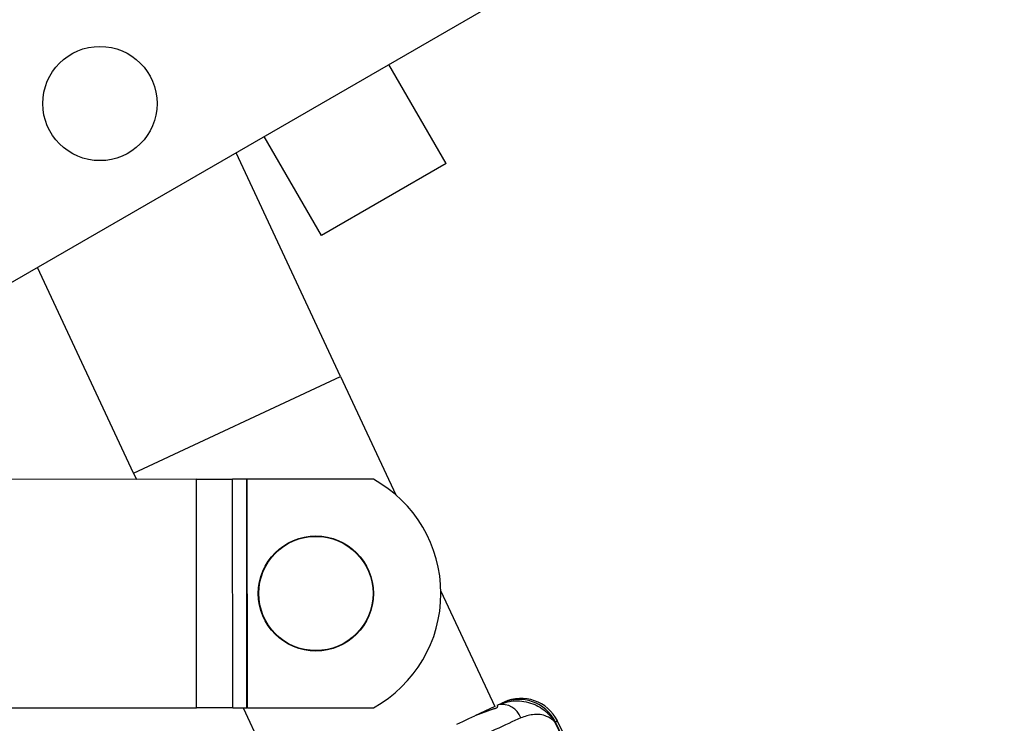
# Model space of a CAD drawing. Extents: x 39 to 778, y 26 to 580.
# Tile 23 of 41: x 98 to 171, y 456 to 508. Entities that reach past the tile are written whole.
import ezdxf

# ---------------------------------------------------------------- set-up
doc = ezdxf.new("R2010")
doc.units = 0
doc.header["$LTSCALE"] = 2
doc.layers.get('0').update_dxf_attribs({"linetype": 'CONTINUOUS'})
doc.styles.add('SLDTEXTSTYLE0', font='TXT', dxfattribs={"width": 0.75})
doc.dimstyles.new('SLDDIMSTYLE5', dxfattribs={"dimtxt": 7, "dimasz": 6.604, "dimexe": 0, "dimexo": 0.0625, "dimgap": 1.75, "dimtad": 1, "dimdec": 4, "dimlfac": 3, "dimzin": 12, "dimtxsty": 'SLDTEXTSTYLE0', "dimsah": 1, "dimcen": 0.09, "dimazin": 3, "dimtfac": 1, "dimtofl": 0, "dimtmove": 0, "dimatfit": 3, "dimtolj": 1, "dimtzin": 12})

# ---------------------------------------------------------------- blocks, each defined once
blk = doc.blocks.new('_D_10')
at = {"color": 179, "linetype": 'CONTINUOUS'}
blk.add_line((43.903, 469.161), (43.903, 529.124), dxfattribs=at)
blk.add_arc((43.903, 481.278), 45.846, 30, 90, dxfattribs=at)
for points in [[(43.903, 527.124), (50.418, 525.639), (50.563, 527.666)], [(83.607, 504.201), (80.746, 510.239), (79.064, 509.1)]]:
    blk.add_solid(points, dxfattribs=at)
at = {"color": 179, "linetype": 'CONTINUOUS', "insert": (61.469, 534.191, 0.067), "char_height": 7, "attachment_point": 1, "rotation": 331.42482, "style": 'SLDTEXTSTYLE0'}
blk.add_mtext('60°', dxfattribs=at)

msp = doc.modelspace()

# ---------------------------------------------------------------- linework, layer by layer
at = {"color": 7, "linetype": 'CONTINUOUS'}
for p, q in [((85.303059, 482.086049), (170.7509, 531.419378)), ((129.373564, 497.753701), (125.140229, 505.086046)), ((120.135957, 492.420367), (115.902626, 499.752711)), ((121.554825, 481.9698), (113.810384, 498.544764)), ((129.373564, 497.753701), (120.135957, 492.420367)), ((106.213479, 474.80175), (99.090649, 490.046314)), ((106.213479, 474.80175), (121.554825, 481.9698)), ((121.554825, 481.9698), (125.658248, 473.187492)), ((106.213479, 474.80175), (106.428751, 474.341021)), ((110.873772, 474.343972), (62.231703, 474.311666)), ((110.885018, 457.410645), (110.873772, 474.343972)), ((114.603464, 474.34645), (113.552937, 474.345755)), ((113.564187, 457.412423), (113.552937, 474.345755)), ((114.614709, 457.413123), (114.603464, 474.34645)), ((123.986869, 474.352684), (114.636797, 474.346475)), ((114.648043, 457.413143), (114.636797, 474.346475)), ((128.990972, 466.054664), (132.98419, 457.508207)), ((133.172764, 457.596318), (133.225385, 457.6209)), ((133.172764, 457.596318), (133.193248, 457.50561)), ((133.225385, 457.6209), (133.518759, 457.757981)), ((62.24295, 457.378334), (110.885018, 457.410645)), ((113.564187, 457.412423), (114.614709, 457.413123)), ((114.338183, 457.412939), (117.642848, 450.34016)), ((114.648043, 457.413143), (123.998119, 457.419352)), ((132.98419, 457.508207), (131.501788, 456.815572)), ((132.903758, 457.337222), (131.501788, 456.815572)), ((132.601533, 457.224768), (132.561399, 457.310663)), ((137.47381, 456.35218), (137.441078, 456.336887)), ((137.441078, 456.336887), (153.418912, 423.192441)), ((153.628254, 423.29474), (137.47381, 456.35218)), ((153.787795, 423.372709), (137.634634, 456.427545))]:
    msp.add_line(p, q, dxfattribs=at)
at = {"color": 7, "linetype": 'CONTINUOUS', "flags": 128}
for points in [[(110.873772, 474.343972), (111.224223, 474.344205), (111.573173, 474.344438), (111.919129, 474.344667), (112.260609, 474.344895), (112.596153, 474.345119), (112.924316, 474.345337), (113.243703, 474.345546), (113.552937, 474.345755)], [(114.603464, 474.34645), (114.607308, 474.346455), (114.611282, 474.346455), (114.615365, 474.34646), (114.619542, 474.34646), (114.623789, 474.346465), (114.628095, 474.346465), (114.632436, 474.34647), (114.636797, 474.346475)], [(133.518759, 457.757981), (133.652586, 457.820506), (133.669325, 457.828329)], [(113.564187, 457.412423), (113.254948, 457.412219), (112.935562, 457.412006), (112.607398, 457.411787), (112.271859, 457.411564), (111.930379, 457.41134), (111.584424, 457.411107), (111.235468, 457.410878), (110.885018, 457.410645)], [(114.648043, 457.413143), (114.643682, 457.413143), (114.639341, 457.413138), (114.635039, 457.413133), (114.630787, 457.413133), (114.626615, 457.413128), (114.622532, 457.413128), (114.618558, 457.413123), (114.614709, 457.413123)], [(130.165258, 456.191094), (130.616783, 456.402064), (131.063778, 456.610919), (131.501788, 456.815572)]]:
    msp.add_lwpolyline(points, dxfattribs=at)
at = {"color": 8, "linetype": 'CONTINUOUS', "flags": 128}
msp.add_lwpolyline([(137.634634, 456.427545), (137.616757, 456.419166), (137.47381, 456.35218)], dxfattribs=at)
at = {"color": 7, "linetype": 'CONTINUOUS'}
for centre, radius in [((103.719721, 502.187455), 4.233333), ((119.725829, 465.883185), 4.266667), ((119.725829, 465.883185), 4.233333)]:
    msp.add_circle(centre, radius, dxfattribs=at)
for centre, radius, start, end in [((119.324051, 465.882918), 9.668445, 298.91000862, 61.16610479), ((133.542133, 456.210238), 1.445786, 18.45231364, 102.65522888), ((134.781114, 455.043033), 2.994074, 25.92830643, 114.93676195), ((134.939257, 455.110374), 3, 26.25627732, 115.04373546)]:
    msp.add_arc(centre, radius, start, end, dxfattribs=at)
msp.add_ellipse((130.867426, 454.679557), major_axis=(6.031588, 2.840431), ratio=0.015259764, start_param=0.828308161, end_param=1.570196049, dxfattribs=at)
for points, knots in [([(133.225385, 457.6209), (133.599641, 457.751724), (134.067555, 457.915287), (135.007287, 457.944072), (135.719354, 457.788451), (136.425193, 457.41457), (136.805126, 457.124763), (137.074136, 456.848081), (137.22043, 456.668024), (137.305308, 456.550681), (137.35634, 456.474533), (137.387723, 456.425321), (137.407285, 456.393625), (137.4196, 456.373254), (137.428066, 456.35906), (137.433224, 456.350315), (137.437491, 456.343042), (137.43955, 456.339509), (137.441078, 456.336887)], [0, 0, 0, 0, 0.223254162, 0.279123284, 0.55625817, 0.658806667, 0.790196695, 0.867682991, 0.915818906, 0.946263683, 0.965651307, 0.978032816, 0.985947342, 0.991009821, 0.99424839, 0.997211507, 0.997930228, 1, 1, 1, 1]), ([(132.903758, 457.337222), (132.938755, 457.346191), (133.008806, 457.364145), (133.098292, 457.40107), (133.161535, 457.44114), (133.194594, 457.478661), (133.193677, 457.497028), (133.193248, 457.50561)], [0, 0, 0, 0, 0.207839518, 0.416019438, 0.617647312, 0.821335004, 1, 1, 1, 1]), ([(137.441078, 456.336887), (137.440006, 456.338257), (137.437227, 456.34181), (137.427415, 456.35418), (137.393012, 456.396007), (137.232093, 456.568049), (136.783536, 456.847145), (135.938795, 457.00659), (135.209382, 456.765585), (134.913587, 456.667852)], [0, 0, 0, 0, 0.002631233, 0.006823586, 0.023862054, 0.084129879, 0.355324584, 0.738568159, 1, 1, 1, 1])]:
    msp.add_open_spline(points, degree=3, knots=knots, dxfattribs=at)

# ---------------------------------------------------------------- dimensions: what is measured, and where the dimension line sits
at = {"color": 179, "linetype": 'CONTINUOUS'}
dim = msp.add_angular_dim_2l(base=(66.826235, 520.98186), line1=((75.30306, 499.406555), (160.7509, 548.739889)), line2=((43.90306, 467.160932), (43.90306, 412.146301)), dimstyle='SLDDIMSTYLE5', dxfattribs=at)
dim.commit()
dim.dimension.update_dxf_attribs({"geometry": '_D_10', "text_midpoint": (65.831897, 521.539573), "dimtype": 162})

doc.saveas('drawing.dxf')
